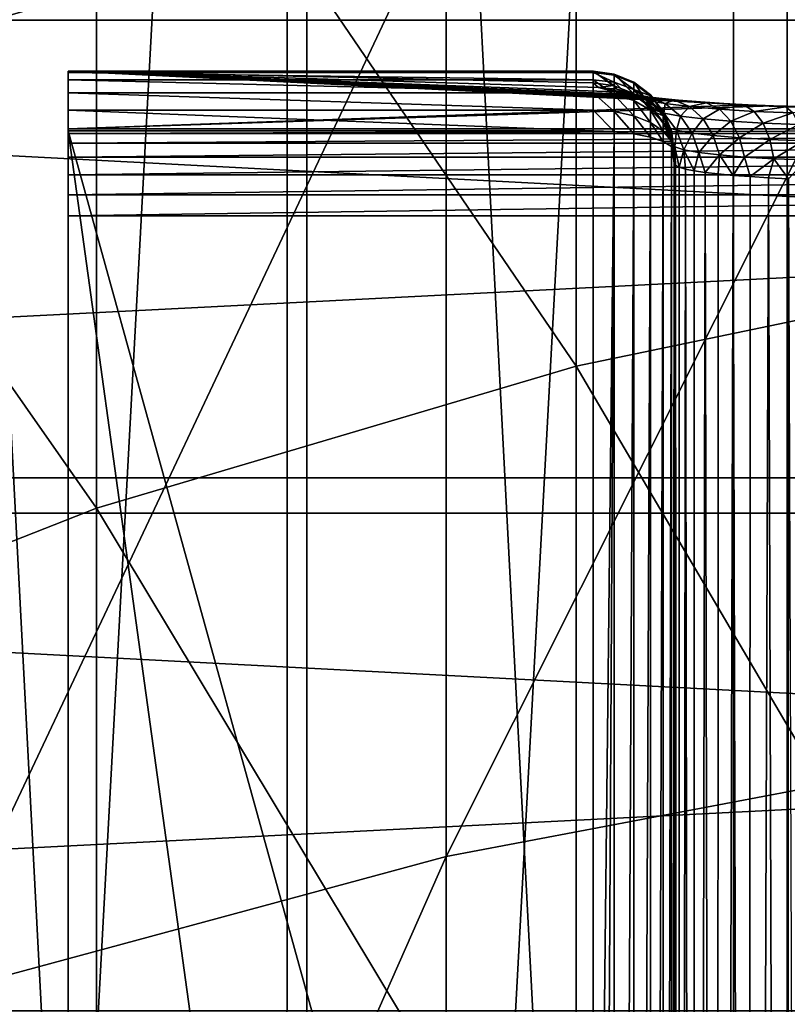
# Model space of a CAD drawing. Header units: millimetres. Extents: x -30 to 76, y -3 to 301.
# Tile 239 of 256: x -5.12 to -3.22, y 286.82 to 289.25. Entities that reach past the tile are written whole.
import ezdxf

# ---------------------------------------------------------------- set-up
doc = ezdxf.new("R2010")
doc.units = ezdxf.units.MM
doc.header["$LTSCALE"] = 81.481481
for name, color, linetype in [('133', 7, 'CONTINUOUS'), ('134', 7, 'CONTINUOUS'), ('162', 7, 'CONTINUOUS'), ('180', 7, 'CONTINUOUS'), ('182', 7, 'CONTINUOUS'), ('184', 7, 'CONTINUOUS'), ('199', 7, 'CONTINUOUS'), ('203', 7, 'CONTINUOUS'), ('263', 7, 'CONTINUOUS'), ('266', 7, 'CONTINUOUS'), ('267', 7, 'CONTINUOUS'), ('269', 7, 'CONTINUOUS'), ('270', 7, 'CONTINUOUS'), ('280', 7, 'CONTINUOUS'), ('281', 7, 'CONTINUOUS'), ('403', 7, 'CONTINUOUS'), ('407', 7, 'CONTINUOUS'), ('408', 7, 'CONTINUOUS')]:
    doc.layers.add(name, color=color, linetype=linetype)

msp = doc.modelspace()

# ---------------------------------------------------------------- linework, layer by layer
at = {"layer": '133', "color": 7, "linetype": 'CONTINUOUS', "true_color": 0xaaaaaa}
for points in [[(-4.064, 289.574, 8.0369), (-5.3576, 289.2033, 8.314), (-4.064, 291.7473, 11.173), (-4.064, 289.574, 8.0369)], [(-4.064, 291.7473, 11.173), (-5.3576, 289.2033, 8.314), (-5.3576, 291.3577, 11.4229), (-4.064, 291.7473, 11.173)], [(-2.7313, 287.4348, 4.8456), (-4.064, 287.1823, 5.064), (-2.7313, 289.8414, 7.8371), (-2.7313, 287.4348, 4.8456)], [(-2.7313, 289.8414, 7.8371), (-4.064, 287.1823, 5.064), (-4.064, 289.574, 8.0369), (-2.7313, 289.8414, 7.8371)], [(-4.064, 287.1823, 5.064), (-5.3576, 286.8323, 5.3668), (-4.064, 289.574, 8.0369), (-4.064, 287.1823, 5.064)], [(-4.064, 289.574, 8.0369), (-5.3576, 286.8323, 5.3668), (-5.3576, 289.2033, 8.314), (-4.064, 289.574, 8.0369)], [(-2.7313, 284.8207, 2.0336), (-4.064, 284.5844, 2.2695), (-2.7313, 287.4348, 4.8456), (-2.7313, 284.8207, 2.0336)], [(-2.7313, 287.4348, 4.8456), (-4.064, 284.5844, 2.2695), (-4.064, 287.1823, 5.064), (-2.7313, 287.4348, 4.8456)], [(-4.064, 284.5844, 2.2695), (-5.3576, 284.2569, 2.5965), (-4.064, 287.1823, 5.064), (-4.064, 284.5844, 2.2695)], [(-4.064, 287.1823, 5.064), (-5.3576, 284.2569, 2.5965), (-5.3576, 286.8323, 5.3668), (-4.064, 287.1823, 5.064)]]:
    msp.add_3dface(points, dxfattribs=at)
at = {"layer": '134', "color": 7, "linetype": 'CONTINUOUS', "true_color": 0xaaaaaa}
for points in [[(-3.742, 290.5096, 11.9668), (-2.5162, 288.6504, 8.7271), (-2.5162, 290.7768, 11.7955), (-3.742, 290.5096, 11.9668)], [(-4.9294, 290.1394, 12.2043), (-3.742, 288.3961, 8.9171), (-3.742, 290.5096, 11.9668), (-4.9294, 290.1394, 12.2043)], [(-3.742, 288.3961, 8.9171), (-2.5162, 288.6504, 8.7271), (-3.742, 290.5096, 11.9668), (-3.742, 288.3961, 8.9171)], [(-6.0663, 289.67, 12.5053), (-4.9294, 288.0439, 9.1803), (-4.9294, 290.1394, 12.2043), (-6.0663, 289.67, 12.5053)], [(-4.9294, 288.0439, 9.1803), (-3.742, 288.3961, 8.9171), (-4.9294, 290.1394, 12.2043), (-4.9294, 288.0439, 9.1803)], [(-6.0663, 287.5972, 9.5141), (-4.9294, 288.0439, 9.1803), (-6.0663, 289.67, 12.5053), (-6.0663, 287.5972, 9.5141)], [(-3.742, 288.3961, 8.9171), (-2.5162, 286.3103, 5.8184), (-2.5162, 288.6504, 8.7271), (-3.742, 288.3961, 8.9171)], [(-4.9294, 288.0439, 9.1803), (-3.742, 286.0703, 6.026), (-3.742, 288.3961, 8.9171), (-4.9294, 288.0439, 9.1803)], [(-3.742, 286.0703, 6.026), (-2.5162, 286.3103, 5.8184), (-3.742, 288.3961, 8.9171), (-3.742, 286.0703, 6.026)], [(-6.0663, 287.5972, 9.5141), (-4.9294, 285.7377, 6.3138), (-4.9294, 288.0439, 9.1803), (-6.0663, 287.5972, 9.5141)], [(-4.9294, 285.7377, 6.3138), (-3.742, 286.0703, 6.026), (-4.9294, 288.0439, 9.1803), (-4.9294, 285.7377, 6.3138)], [(-6.0663, 285.316, 6.6786), (-4.9294, 285.7377, 6.3138), (-6.0663, 287.5972, 9.5141), (-6.0663, 285.316, 6.6786)]]:
    msp.add_3dface(points, dxfattribs=at)
at = {"layer": '162', "color": 7, "linetype": 'CONTINUOUS', "true_color": 0xaaaaaa}
for points in [[(-5, 289.1256, 127.7848), (-5, 289.1227, 127.7292), (-5, 279.1421, 128.8436), (-5, 289.1256, 127.7848)], [(-5, 288.9832, 129.4125), (-5, 289.1256, 127.7848), (-5, 279.194, 128.8409), (-5, 288.9832, 129.4125)], [(-5, 279.194, 128.8409), (-5, 289.1256, 127.7848), (-5, 279.1421, 128.8436), (-5, 279.194, 128.8409)], [(-5, 289.1227, 127.7292), (-5, 289.1045, 127.6766), (-5, 279.1421, 128.8436), (-5, 289.1227, 127.7292)], [(-5, 289.1045, 127.6766), (-5, 289.0726, 127.631), (-5, 279.1421, 128.8436), (-5, 289.1045, 127.6766)], [(-5, 289.0726, 127.631), (-5, 289.0294, 127.5959), (-5, 279.1421, 128.8436), (-5, 289.0726, 127.631)], [(-5, 289.0294, 127.5959), (-5, 288.9781, 127.5742), (-5, 279.1421, 128.8436), (-5, 289.0294, 127.5959)], [(-5, 288.972, 129.4632), (-5, 288.9832, 129.4125), (-5, 279.194, 128.8409), (-5, 288.972, 129.4632)], [(-5, 288.9781, 127.5742), (-5, 279.5751, 125.0546), (-5, 279.1421, 128.8436), (-5, 288.9781, 127.5742)], [(-5, 288.9481, 129.5093), (-5, 288.972, 129.4632), (-5, 279.194, 128.8409), (-5, 288.9481, 129.5093)], [(-5, 288.9132, 129.5477), (-5, 288.9481, 129.5093), (-5, 279.194, 128.8409), (-5, 288.9132, 129.5477)], [(-5, 288.8695, 129.5758), (-5, 288.9132, 129.5477), (-5, 279.194, 128.8409), (-5, 288.8695, 129.5758)], [(-5, 288.8201, 129.5918), (-5, 288.8695, 129.5758), (-5, 279.194, 128.8409), (-5, 288.8201, 129.5918)], [(-5, 288.7682, 129.5944), (-5, 288.8201, 129.5918), (-5, 279.194, 128.8409), (-5, 288.7682, 129.5944)]]:
    msp.add_3dface(points, dxfattribs=at)
at = {"layer": '180', "color": 7, "linetype": 'CONTINUOUS', "true_color": 0xaaaaaa}
for points in [[(-3.5, 288.9119, 127.9324), (-3.5, 281.9227, 127.4249), (-3.5, 288.9263, 127.7674), (-3.5, 288.9119, 127.9324)], [(-3.5, 288.9263, 127.7674), (-3.5, 281.9227, 127.4249), (-3.5, 284.2119, 126.5041), (-3.5, 288.9263, 127.7674)], [(-3.5, 288.8975, 128.0965), (-3.5, 281.9227, 127.4249), (-3.5, 288.9119, 127.9324), (-3.5, 288.8975, 128.0965)]]:
    msp.add_3dface(points, dxfattribs=at)
at = {"layer": '182', "color": 7, "linetype": 'CONTINUOUS', "true_color": 0xaaaaaa}
for points in [[(-3.6511, 289.0907, 128.1134), (-3.6482, 289.09, 128.1134), (-3.7, 289.1256, 127.7848), (-3.6511, 289.0907, 128.1134)], [(-3.7, 289.1256, 127.7848), (-3.6482, 289.09, 128.1134), (-3.6482, 289.1188, 127.7842), (-3.7, 289.1256, 127.7848)], [(-3.7, 289.0968, 128.114), (-3.6511, 289.0907, 128.1134), (-3.7, 289.1256, 127.7848), (-3.7, 289.0968, 128.114)], [(-3.6021, 289.0713, 128.1117), (-3.6, 289.0701, 128.1116), (-3.6482, 289.1188, 127.7842), (-3.6021, 289.0713, 128.1117)], [(-3.6482, 289.1188, 127.7842), (-3.6, 289.0701, 128.1116), (-3.6, 289.0989, 127.7825), (-3.6482, 289.1188, 127.7842)], [(-3.6482, 289.09, 128.1134), (-3.6021, 289.0713, 128.1117), (-3.6482, 289.1188, 127.7842), (-3.6482, 289.09, 128.1134)], [(-3.6, 289.0701, 128.1116), (-3.5585, 289.0383, 128.1088), (-3.6, 289.0989, 127.7825), (-3.6, 289.0701, 128.1116)], [(-3.6, 289.0989, 127.7825), (-3.5585, 289.0383, 128.1088), (-3.5586, 289.0672, 127.7797), (-3.6, 289.0989, 127.7825)], [(-3.5586, 289.0672, 127.7797), (-3.5585, 289.0383, 128.1088), (-3.5268, 289.026, 127.7761), (-3.5586, 289.0672, 127.7797)], [(-3.5585, 289.0383, 128.1088), (-3.5268, 288.9971, 128.1052), (-3.5268, 289.026, 127.7761), (-3.5585, 289.0383, 128.1088)], [(-3.5268, 288.9971, 128.1052), (-3.5255, 288.9949, 128.105), (-3.5268, 289.026, 127.7761), (-3.5268, 288.9971, 128.1052)], [(-3.5268, 289.026, 127.7761), (-3.5255, 288.9949, 128.105), (-3.5068, 288.9779, 127.7719), (-3.5268, 289.026, 127.7761)], [(-3.5255, 288.9949, 128.105), (-3.5068, 288.9491, 128.101), (-3.5068, 288.9779, 127.7719), (-3.5255, 288.9949, 128.105)], [(-3.5, 288.8975, 128.0965), (-3.5, 288.9119, 127.9324), (-3.5068, 288.9779, 127.7719), (-3.5, 288.8975, 128.0965)], [(-3.506, 288.9461, 128.1008), (-3.5, 288.8975, 128.0965), (-3.5068, 288.9779, 127.7719), (-3.506, 288.9461, 128.1008)], [(-3.5, 288.9119, 127.9324), (-3.5, 288.9263, 127.7674), (-3.5068, 288.9779, 127.7719), (-3.5, 288.9119, 127.9324)], [(-3.5068, 288.9491, 128.101), (-3.506, 288.9461, 128.1008), (-3.5068, 288.9779, 127.7719), (-3.5068, 288.9491, 128.101)]]:
    msp.add_3dface(points, dxfattribs=at)
at = {"layer": '184', "color": 7, "linetype": 'CONTINUOUS', "true_color": 0xaaaaaa}
for points in [[(-5, 289.1256, 127.7848), (-5, 288.9832, 129.4125), (-3.3164, 289.043, 128.7291), (-5, 289.1256, 127.7848)], [(-5, 289.1256, 127.7848), (-3.7, 289.0968, 128.114), (-3.7, 289.1256, 127.7848), (-5, 289.1256, 127.7848)], [(-3.7, 289.0968, 128.114), (-5, 289.1256, 127.7848), (-3.6872, 289.0858, 128.2392), (-3.7, 289.0968, 128.114)], [(-3.6872, 289.0858, 128.2392), (-5, 289.1256, 127.7848), (-3.6477, 289.0747, 128.3664), (-3.6872, 289.0858, 128.2392)], [(-3.6477, 289.0747, 128.3664), (-5, 289.1256, 127.7848), (-3.6177, 289.0692, 128.4288), (-3.6477, 289.0747, 128.3664)], [(-3.6177, 289.0692, 128.4288), (-5, 289.1256, 127.7848), (-3.5809, 289.0639, 128.4893), (-3.6177, 289.0692, 128.4288)], [(-3.5809, 289.0639, 128.4893), (-5, 289.1256, 127.7848), (-3.5378, 289.0589, 128.5469), (-3.5809, 289.0639, 128.4893)], [(-3.5378, 289.0589, 128.5469), (-5, 289.1256, 127.7848), (-3.4889, 289.0542, 128.6006), (-3.5378, 289.0589, 128.5469)], [(-3.4889, 289.0542, 128.6006), (-5, 289.1256, 127.7848), (-3.435, 289.0499, 128.6494), (-3.4889, 289.0542, 128.6006)], [(-3.435, 289.0499, 128.6494), (-5, 289.1256, 127.7848), (-3.3771, 289.0462, 128.6924), (-3.435, 289.0499, 128.6494)], [(-3.3771, 289.0462, 128.6924), (-5, 289.1256, 127.7848), (-3.3164, 289.043, 128.7291), (-3.3771, 289.0462, 128.6924)], [(-3.3164, 289.043, 128.7291), (-5, 288.9832, 129.4125), (-3.2536, 289.0403, 128.7591), (-3.3164, 289.043, 128.7291)], [(-5, 288.9832, 129.4125), (-1.45, 288.9832, 129.4125), (-3.2536, 289.0403, 128.7591), (-5, 288.9832, 129.4125)], [(-3.2536, 289.0403, 128.7591), (-1.45, 288.9832, 129.4125), (-3.1257, 289.0369, 128.7986), (-3.2536, 289.0403, 128.7591)]]:
    msp.add_3dface(points, dxfattribs=at)
at = {"layer": '199', "color": 7, "linetype": 'CONTINUOUS', "true_color": 0xaaaaaa}
for points in [[(-5, 288.7682, 129.5944), (-5, 279.194, 128.8409), (-1.45, 288.7682, 129.5944), (-5, 288.7682, 129.5944)], [(-1.45, 288.7682, 129.5944), (-5, 279.194, 128.8409), (-1.45, 284.6807, 129.2728), (-1.45, 288.7682, 129.5944)]]:
    msp.add_3dface(points, dxfattribs=at)
at = {"layer": '203', "color": 7, "linetype": 'CONTINUOUS', "true_color": 0xaaaaaa}
for points in [[(-3.6511, 289.0907, 128.1134), (-3.7, 289.0968, 128.114), (-3.6872, 289.0858, 128.2392), (-3.6511, 289.0907, 128.1134)], [(-3.6511, 289.0907, 128.1134), (-3.6872, 289.0858, 128.2392), (-3.6416, 289.081, 128.2262), (-3.6511, 289.0907, 128.1134)], [(-3.6872, 289.0858, 128.2392), (-3.6477, 289.0747, 128.3664), (-3.6125, 289.0715, 128.3355), (-3.6872, 289.0858, 128.2392)], [(-3.6416, 289.081, 128.2262), (-3.6872, 289.0858, 128.2392), (-3.6125, 289.0715, 128.3355), (-3.6416, 289.081, 128.2262)], [(-3.6482, 289.09, 128.1134), (-3.6511, 289.0907, 128.1134), (-3.6416, 289.081, 128.2262), (-3.6482, 289.09, 128.1134)], [(-3.6021, 289.0713, 128.1117), (-3.6482, 289.09, 128.1134), (-3.6416, 289.081, 128.2262), (-3.6021, 289.0713, 128.1117)], [(-3.6021, 289.0713, 128.1117), (-3.6416, 289.081, 128.2262), (-3.5933, 289.0623, 128.216), (-3.6021, 289.0713, 128.1117)], [(-3.6416, 289.081, 128.2262), (-3.6125, 289.0715, 128.3355), (-3.5933, 289.0623, 128.216), (-3.6416, 289.081, 128.2262)], [(-3.6477, 289.0747, 128.3664), (-3.6177, 289.0692, 128.4288), (-3.6125, 289.0715, 128.3355), (-3.6477, 289.0747, 128.3664)], [(-3.6125, 289.0715, 128.3355), (-3.6177, 289.0692, 128.4288), (-3.5647, 289.0625, 128.4382), (-3.6125, 289.0715, 128.3355)], [(-3.6177, 289.0692, 128.4288), (-3.5809, 289.0639, 128.4893), (-3.5647, 289.0625, 128.4382), (-3.6177, 289.0692, 128.4288)], [(-3.6125, 289.0715, 128.3355), (-3.5647, 289.0625, 128.4382), (-3.5663, 289.0536, 128.3171), (-3.6125, 289.0715, 128.3355)], [(-3.5933, 289.0623, 128.216), (-3.6125, 289.0715, 128.3355), (-3.5663, 289.0536, 128.3171), (-3.5933, 289.0623, 128.216)], [(-3.6, 289.0701, 128.1116), (-3.6021, 289.0713, 128.1117), (-3.5933, 289.0623, 128.216), (-3.6, 289.0701, 128.1116)], [(-3.5585, 289.0383, 128.1088), (-3.6, 289.0701, 128.1116), (-3.5933, 289.0623, 128.216), (-3.5585, 289.0383, 128.1088)], [(-3.5585, 289.0383, 128.1088), (-3.5933, 289.0623, 128.216), (-3.5502, 289.0301, 128.2055), (-3.5585, 289.0383, 128.1088)], [(-3.5933, 289.0623, 128.216), (-3.5663, 289.0536, 128.3171), (-3.5502, 289.0301, 128.2055), (-3.5933, 289.0623, 128.216)], [(-3.5809, 289.0639, 128.4893), (-3.5378, 289.0589, 128.5469), (-3.5647, 289.0625, 128.4382), (-3.5809, 289.0639, 128.4893)], [(-3.5663, 289.0536, 128.3171), (-3.5647, 289.0625, 128.4382), (-3.5221, 289.0455, 128.4121), (-3.5663, 289.0536, 128.3171)], [(-3.5663, 289.0536, 128.3171), (-3.5221, 289.0455, 128.4121), (-3.5252, 289.0221, 128.2993), (-3.5663, 289.0536, 128.3171)], [(-3.5502, 289.0301, 128.2055), (-3.5663, 289.0536, 128.3171), (-3.5252, 289.0221, 128.2993), (-3.5502, 289.0301, 128.2055)], [(-3.5647, 289.0625, 128.4382), (-3.5378, 289.0589, 128.5469), (-3.4997, 289.0545, 128.5312), (-3.5647, 289.0625, 128.4382)], [(-3.5647, 289.0625, 128.4382), (-3.4997, 289.0545, 128.5312), (-3.5221, 289.0455, 128.4121), (-3.5647, 289.0625, 128.4382)], [(-3.5378, 289.0589, 128.5469), (-3.4889, 289.0542, 128.6006), (-3.4997, 289.0545, 128.5312), (-3.5378, 289.0589, 128.5469)], [(-3.5221, 289.0455, 128.4121), (-3.4997, 289.0545, 128.5312), (-3.462, 289.0381, 128.498), (-3.5221, 289.0455, 128.4121)], [(-3.4997, 289.0545, 128.5312), (-3.4889, 289.0542, 128.6006), (-3.4194, 289.0475, 128.6114), (-3.4997, 289.0545, 128.5312)], [(-3.4997, 289.0545, 128.5312), (-3.4194, 289.0475, 128.6114), (-3.462, 289.0381, 128.498), (-3.4997, 289.0545, 128.5312)], [(-3.4889, 289.0542, 128.6006), (-3.435, 289.0499, 128.6494), (-3.4194, 289.0475, 128.6114), (-3.4889, 289.0542, 128.6006)], [(-3.5268, 288.9971, 128.1052), (-3.5585, 289.0383, 128.1088), (-3.5502, 289.0301, 128.2055), (-3.5268, 288.9971, 128.1052)], [(-3.5255, 288.9949, 128.105), (-3.5268, 288.9971, 128.1052), (-3.5502, 289.0301, 128.2055), (-3.5255, 288.9949, 128.105)], [(-3.5255, 288.9949, 128.105), (-3.5502, 289.0301, 128.2055), (-3.5176, 288.9871, 128.196), (-3.5255, 288.9949, 128.105)], [(-3.5502, 289.0301, 128.2055), (-3.5252, 289.0221, 128.2993), (-3.5176, 288.9871, 128.196), (-3.5502, 289.0301, 128.2055)], [(-3.5252, 289.0221, 128.2993), (-3.5221, 289.0455, 128.4121), (-3.4842, 289.0146, 128.3874), (-3.5252, 289.0221, 128.2993)], [(-3.5221, 289.0455, 128.4121), (-3.462, 289.0381, 128.498), (-3.4842, 289.0146, 128.3874), (-3.5221, 289.0455, 128.4121)], [(-3.4842, 289.0146, 128.3874), (-3.462, 289.0381, 128.498), (-3.4284, 289.0078, 128.4671), (-3.4842, 289.0146, 128.3874)], [(-3.462, 289.0381, 128.498), (-3.4194, 289.0475, 128.6114), (-3.3878, 289.0317, 128.5722), (-3.462, 289.0381, 128.498)], [(-3.462, 289.0381, 128.498), (-3.3878, 289.0317, 128.5722), (-3.4284, 289.0078, 128.4671), (-3.462, 289.0381, 128.498)], [(-3.435, 289.0499, 128.6494), (-3.3771, 289.0462, 128.6924), (-3.4194, 289.0475, 128.6114), (-3.435, 289.0499, 128.6494)], [(-3.4284, 289.0078, 128.4671), (-3.3878, 289.0317, 128.5722), (-3.3596, 289.0019, 128.5359), (-3.4284, 289.0078, 128.4671)], [(-3.4194, 289.0475, 128.6114), (-3.3771, 289.0462, 128.6924), (-3.3263, 289.0419, 128.6765), (-3.4194, 289.0475, 128.6114)], [(-3.4194, 289.0475, 128.6114), (-3.3263, 289.0419, 128.6765), (-3.3878, 289.0317, 128.5722), (-3.4194, 289.0475, 128.6114)], [(-3.3878, 289.0317, 128.5722), (-3.3263, 289.0419, 128.6765), (-3.3017, 289.0265, 128.6324), (-3.3878, 289.0317, 128.5722)], [(-3.3878, 289.0317, 128.5722), (-3.3017, 289.0265, 128.6324), (-3.3596, 289.0019, 128.5359), (-3.3878, 289.0317, 128.5722)], [(-3.3771, 289.0462, 128.6924), (-3.3164, 289.043, 128.7291), (-3.3263, 289.0419, 128.6765), (-3.3771, 289.0462, 128.6924)], [(-3.3596, 289.0019, 128.5359), (-3.3017, 289.0265, 128.6324), (-3.2798, 288.9972, 128.5917), (-3.3596, 289.0019, 128.5359)], [(-3.3164, 289.043, 128.7291), (-3.2536, 289.0403, 128.7591), (-3.3263, 289.0419, 128.6765), (-3.3164, 289.043, 128.7291)], [(-3.3263, 289.0419, 128.6765), (-3.2536, 289.0403, 128.7591), (-3.2233, 289.0377, 128.7246), (-3.3263, 289.0419, 128.6765)], [(-3.3263, 289.0419, 128.6765), (-3.2233, 289.0377, 128.7246), (-3.3017, 289.0265, 128.6324), (-3.3263, 289.0419, 128.6765)], [(-3.3017, 289.0265, 128.6324), (-3.2233, 289.0377, 128.7246), (-3.2065, 289.0227, 128.6768), (-3.3017, 289.0265, 128.6324)], [(-3.3017, 289.0265, 128.6324), (-3.2065, 289.0227, 128.6768), (-3.2798, 288.9972, 128.5917), (-3.3017, 289.0265, 128.6324)], [(-3.2536, 289.0403, 128.7591), (-3.1257, 289.0369, 128.7986), (-3.2233, 289.0377, 128.7246), (-3.2536, 289.0403, 128.7591)], [(-3.2233, 289.0377, 128.7246), (-3.1257, 289.0369, 128.7986), (-3.1134, 289.0351, 128.754), (-3.2233, 289.0377, 128.7246)], [(-3.2233, 289.0377, 128.7246), (-3.1134, 289.0351, 128.754), (-3.2065, 289.0227, 128.6768), (-3.2233, 289.0377, 128.7246)], [(-3.5252, 289.0221, 128.2993), (-3.4842, 289.0146, 128.3874), (-3.494, 288.9797, 128.2842), (-3.5252, 289.0221, 128.2993)], [(-3.5176, 288.9871, 128.196), (-3.5252, 289.0221, 128.2993), (-3.494, 288.9797, 128.2842), (-3.5176, 288.9871, 128.196)], [(-3.494, 288.9797, 128.2842), (-3.4842, 289.0146, 128.3874), (-3.4554, 288.9727, 128.3671), (-3.494, 288.9797, 128.2842)], [(-3.4842, 289.0146, 128.3874), (-3.4284, 289.0078, 128.4671), (-3.4554, 288.9727, 128.3671), (-3.4842, 289.0146, 128.3874)], [(-3.4554, 288.9727, 128.3671), (-3.4284, 289.0078, 128.4671), (-3.403, 288.9663, 128.442), (-3.4554, 288.9727, 128.3671)], [(-3.4284, 289.0078, 128.4671), (-3.3596, 289.0019, 128.5359), (-3.403, 288.9663, 128.442), (-3.4284, 289.0078, 128.4671)], [(-3.403, 288.9663, 128.442), (-3.3596, 289.0019, 128.5359), (-3.3382, 288.9609, 128.5067), (-3.403, 288.9663, 128.442)], [(-3.3596, 289.0019, 128.5359), (-3.2798, 288.9972, 128.5917), (-3.3382, 288.9609, 128.5067), (-3.3596, 289.0019, 128.5359)], [(-3.2798, 288.9972, 128.5917), (-3.2065, 289.0227, 128.6768), (-3.1914, 288.9937, 128.6329), (-3.2798, 288.9972, 128.5917)], [(-3.5068, 288.9491, 128.101), (-3.5255, 288.9949, 128.105), (-3.5176, 288.9871, 128.196), (-3.5068, 288.9491, 128.101)], [(-3.506, 288.9461, 128.1008), (-3.5068, 288.9491, 128.101), (-3.5176, 288.9871, 128.196), (-3.506, 288.9461, 128.1008)], [(-3.506, 288.9461, 128.1008), (-3.5176, 288.9871, 128.196), (-3.4984, 288.9386, 128.1884), (-3.506, 288.9461, 128.1008)], [(-3.5176, 288.9871, 128.196), (-3.494, 288.9797, 128.2842), (-3.4984, 288.9386, 128.1884), (-3.5176, 288.9871, 128.196)], [(-3.4984, 288.9386, 128.1884), (-3.494, 288.9797, 128.2842), (-3.4756, 288.9315, 128.2733), (-3.4984, 288.9386, 128.1884)], [(-3.494, 288.9797, 128.2842), (-3.4554, 288.9727, 128.3671), (-3.4756, 288.9315, 128.2733), (-3.494, 288.9797, 128.2842)], [(-3.3382, 288.9609, 128.5067), (-3.2798, 288.9972, 128.5917), (-3.2631, 288.9564, 128.5591), (-3.3382, 288.9609, 128.5067)], [(-3.2798, 288.9972, 128.5917), (-3.1914, 288.9937, 128.6329), (-3.2631, 288.9564, 128.5591), (-3.2798, 288.9972, 128.5917)], [(-3.2631, 288.9564, 128.5591), (-3.1914, 288.9937, 128.6329), (-3.18, 288.9532, 128.5978), (-3.2631, 288.9564, 128.5591)], [(-3.4756, 288.9315, 128.2733), (-3.4554, 288.9727, 128.3671), (-3.4384, 288.9247, 128.353), (-3.4756, 288.9315, 128.2733)], [(-3.4554, 288.9727, 128.3671), (-3.403, 288.9663, 128.442), (-3.4384, 288.9247, 128.353), (-3.4554, 288.9727, 128.3671)], [(-3.4384, 288.9247, 128.353), (-3.403, 288.9663, 128.442), (-3.3878, 288.9187, 128.4251), (-3.4384, 288.9247, 128.353)], [(-3.403, 288.9663, 128.442), (-3.3382, 288.9609, 128.5067), (-3.3878, 288.9187, 128.4251), (-3.403, 288.9663, 128.442)], [(-3.3878, 288.9187, 128.4251), (-3.3382, 288.9609, 128.5067), (-3.3255, 288.9134, 128.4873), (-3.3878, 288.9187, 128.4251)], [(-3.3382, 288.9609, 128.5067), (-3.2631, 288.9564, 128.5591), (-3.3255, 288.9134, 128.4873), (-3.3382, 288.9609, 128.5067)], [(-3.3255, 288.9134, 128.4873), (-3.2631, 288.9564, 128.5591), (-3.2532, 288.9092, 128.5378), (-3.3255, 288.9134, 128.4873)], [(-3.2631, 288.9564, 128.5591), (-3.18, 288.9532, 128.5978), (-3.2532, 288.9092, 128.5378), (-3.2631, 288.9564, 128.5591)], [(-3.2532, 288.9092, 128.5378), (-3.18, 288.9532, 128.5978), (-3.1732, 288.9061, 128.575), (-3.2532, 288.9092, 128.5378)], [(-3.5, 288.8975, 128.0965), (-3.506, 288.9461, 128.1008), (-3.4984, 288.9386, 128.1884), (-3.5, 288.8975, 128.0965)], [(-3.5, 288.8975, 128.0965), (-3.4984, 288.9386, 128.1884), (-3.4969, 288.8929, 128.1523), (-3.5, 288.8975, 128.0965)], [(-3.4984, 288.9386, 128.1884), (-3.4756, 288.9315, 128.2733), (-3.4875, 288.8882, 128.2074), (-3.4984, 288.9386, 128.1884)], [(-3.4969, 288.8929, 128.1523), (-3.4984, 288.9386, 128.1884), (-3.4875, 288.8882, 128.2074), (-3.4969, 288.8929, 128.1523)], [(-3.4875, 288.8882, 128.2074), (-3.4756, 288.9315, 128.2733), (-3.4719, 288.8837, 128.2611), (-3.4875, 288.8882, 128.2074)], [(-3.4756, 288.9315, 128.2733), (-3.4384, 288.9247, 128.353), (-3.4505, 288.8794, 128.3127), (-3.4756, 288.9315, 128.2733)], [(-3.4719, 288.8837, 128.2611), (-3.4756, 288.9315, 128.2733), (-3.4505, 288.8794, 128.3127), (-3.4719, 288.8837, 128.2611)], [(-3.4505, 288.8794, 128.3127), (-3.4384, 288.9247, 128.353), (-3.4234, 288.8753, 128.3616), (-3.4505, 288.8794, 128.3127)], [(-3.4384, 288.9247, 128.353), (-3.3878, 288.9187, 128.4251), (-3.4234, 288.8753, 128.3616), (-3.4384, 288.9247, 128.353)], [(-3.4234, 288.8753, 128.3616), (-3.3878, 288.9187, 128.4251), (-3.3909, 288.8714, 128.4072), (-3.4234, 288.8753, 128.3616)], [(-3.3909, 288.8714, 128.4072), (-3.3878, 288.9187, 128.4251), (-3.3536, 288.868, 128.4489), (-3.3909, 288.8714, 128.4072)], [(-3.3878, 288.9187, 128.4251), (-3.3255, 288.9134, 128.4873), (-3.3536, 288.868, 128.4489), (-3.3878, 288.9187, 128.4251)], [(-3.3536, 288.868, 128.4489), (-3.3255, 288.9134, 128.4873), (-3.3117, 288.8648, 128.4861), (-3.3536, 288.868, 128.4489)], [(-3.3255, 288.9134, 128.4873), (-3.2532, 288.9092, 128.5378), (-3.3117, 288.8648, 128.4861), (-3.3255, 288.9134, 128.4873)], [(-3.3117, 288.8648, 128.4861), (-3.2532, 288.9092, 128.5378), (-3.266, 288.8621, 128.5184), (-3.3117, 288.8648, 128.4861)], [(-3.266, 288.8621, 128.5184), (-3.2532, 288.9092, 128.5378), (-3.2169, 288.8598, 128.5455), (-3.266, 288.8621, 128.5184)], [(-3.2532, 288.9092, 128.5378), (-3.1732, 288.9061, 128.575), (-3.2169, 288.8598, 128.5455), (-3.2532, 288.9092, 128.5378)]]:
    msp.add_3dface(points, dxfattribs=at)
at = {"layer": '263', "color": 7, "linetype": 'CONTINUOUS', "true_color": 0xaaaaaa}
for points in [[(-5, 288.9832, 129.4125), (-5, 288.972, 129.4632), (-1.45, 288.9832, 129.4125), (-5, 288.9832, 129.4125)], [(-1.45, 288.9832, 129.4125), (-5, 288.972, 129.4632), (-1.45, 288.972, 129.4632), (-1.45, 288.9832, 129.4125)], [(-5, 288.972, 129.4632), (-5, 288.9481, 129.5093), (-1.45, 288.972, 129.4632), (-5, 288.972, 129.4632)], [(-1.45, 288.972, 129.4632), (-5, 288.9481, 129.5093), (-1.45, 288.9481, 129.5093), (-1.45, 288.972, 129.4632)], [(-5, 288.9481, 129.5093), (-5, 288.9132, 129.5477), (-1.45, 288.9481, 129.5093), (-5, 288.9481, 129.5093)], [(-1.45, 288.9481, 129.5093), (-5, 288.9132, 129.5477), (-1.45, 288.9131, 129.5478), (-1.45, 288.9481, 129.5093)], [(-5, 288.9132, 129.5477), (-5, 288.8695, 129.5758), (-1.45, 288.9131, 129.5478), (-5, 288.9132, 129.5477)], [(-1.45, 288.9131, 129.5478), (-5, 288.8695, 129.5758), (-1.45, 288.8694, 129.5759), (-1.45, 288.9131, 129.5478)], [(-5, 288.8695, 129.5758), (-5, 288.8201, 129.5918), (-1.45, 288.8694, 129.5759), (-5, 288.8695, 129.5758)], [(-1.45, 288.8694, 129.5759), (-5, 288.8201, 129.5918), (-1.45, 288.8199, 129.5918), (-1.45, 288.8694, 129.5759)], [(-5, 288.8201, 129.5918), (-5, 288.7682, 129.5944), (-1.45, 288.8199, 129.5918), (-5, 288.8201, 129.5918)], [(-5, 288.7682, 129.5944), (-1.45, 288.7682, 129.5944), (-1.45, 288.8199, 129.5918), (-5, 288.7682, 129.5944)]]:
    msp.add_3dface(points, dxfattribs=at)
at = {"layer": '266', "color": 7, "linetype": 'CONTINUOUS', "true_color": 0xaaaaaa}
for points in [[(-5, 289.1227, 127.7292), (-5, 289.1256, 127.7848), (-3.7, 289.1227, 127.7294), (-5, 289.1227, 127.7292)], [(-5, 289.1256, 127.7848), (-3.7, 289.1256, 127.7848), (-3.7, 289.1227, 127.7294), (-5, 289.1256, 127.7848)], [(-5, 289.1045, 127.6766), (-5, 289.1227, 127.7292), (-3.7, 289.1046, 127.6766), (-5, 289.1045, 127.6766)], [(-3.7, 289.1046, 127.6766), (-5, 289.1227, 127.7292), (-3.7, 289.1227, 127.7294), (-3.7, 289.1046, 127.6766)], [(-3.7, 289.0726, 127.631), (-5, 289.1045, 127.6766), (-3.7, 289.1046, 127.6766), (-3.7, 289.0726, 127.631)], [(-5, 289.0726, 127.631), (-5, 289.1045, 127.6766), (-3.7, 289.0726, 127.631), (-5, 289.0726, 127.631)], [(-5, 289.0294, 127.5959), (-5, 289.0726, 127.631), (-3.7, 289.0293, 127.5959), (-5, 289.0294, 127.5959)], [(-3.7, 289.0293, 127.5959), (-5, 289.0726, 127.631), (-3.7, 289.0726, 127.631), (-3.7, 289.0293, 127.5959)], [(-5, 288.9781, 127.5742), (-5, 289.0294, 127.5959), (-3.7, 288.9781, 127.5742), (-5, 288.9781, 127.5742)], [(-3.7, 288.9781, 127.5742), (-5, 289.0294, 127.5959), (-3.7, 289.0293, 127.5959), (-3.7, 288.9781, 127.5742)]]:
    msp.add_3dface(points, dxfattribs=at)
at = {"layer": '267', "color": 7, "linetype": 'CONTINUOUS', "true_color": 0xaaaaaa}
for points in [[(-5, 279.5751, 125.0546), (-5, 288.9781, 127.5742), (-3.7, 279.5751, 125.0546), (-5, 279.5751, 125.0546)], [(-3.7, 279.5751, 125.0546), (-5, 288.9781, 127.5742), (-3.7, 284.2833, 126.3162), (-3.7, 279.5751, 125.0546)], [(-5, 288.9781, 127.5742), (-3.7, 288.9781, 127.5742), (-3.7, 284.2833, 126.3162), (-5, 288.9781, 127.5742)]]:
    msp.add_3dface(points, dxfattribs=at)
at = {"layer": '269', "color": 7, "linetype": 'CONTINUOUS', "true_color": 0xaaaaaa}
for points in [[(-3.7, 284.2833, 126.3162), (-3.7, 288.9781, 127.5742), (-3.6482, 288.9763, 127.5808), (-3.7, 284.2833, 126.3162)], [(-3.6482, 279.5733, 125.0612), (-3.7, 279.5751, 125.0546), (-3.6482, 288.9763, 127.5808), (-3.6482, 279.5733, 125.0612)], [(-3.7, 279.5751, 125.0546), (-3.7, 284.2833, 126.3162), (-3.6482, 288.9763, 127.5808), (-3.7, 279.5751, 125.0546)], [(-3.6, 288.9712, 127.6001), (-3.6482, 279.5733, 125.0612), (-3.6482, 288.9763, 127.5808), (-3.6, 288.9712, 127.6001)], [(-3.6, 279.5681, 125.0806), (-3.6482, 279.5733, 125.0612), (-3.6, 288.9712, 127.6001), (-3.6, 279.5681, 125.0806)], [(-3.5586, 288.9629, 127.6308), (-3.6, 279.5681, 125.0806), (-3.6, 288.9712, 127.6001), (-3.5586, 288.9629, 127.6308)], [(-3.5585, 279.5599, 125.1113), (-3.6, 279.5681, 125.0806), (-3.5586, 288.9629, 127.6308), (-3.5585, 279.5599, 125.1113)], [(-3.5268, 288.9522, 127.6708), (-3.5585, 279.5599, 125.1113), (-3.5586, 288.9629, 127.6308), (-3.5268, 288.9522, 127.6708)], [(-3.5267, 279.5492, 125.1514), (-3.5585, 279.5599, 125.1113), (-3.5268, 288.9522, 127.6708), (-3.5267, 279.5492, 125.1514)], [(-3.5068, 288.9397, 127.7174), (-3.5267, 279.5492, 125.1514), (-3.5268, 288.9522, 127.6708), (-3.5068, 288.9397, 127.7174)], [(-3.5068, 279.5367, 125.198), (-3.5267, 279.5492, 125.1514), (-3.5068, 288.9397, 127.7174), (-3.5068, 279.5367, 125.198)], [(-3.5, 288.9263, 127.7674), (-3.5068, 279.5367, 125.198), (-3.5068, 288.9397, 127.7174), (-3.5, 288.9263, 127.7674)], [(-3.5068, 279.5367, 125.198), (-3.5, 288.9263, 127.7674), (-3.5, 284.2119, 126.5041), (-3.5068, 279.5367, 125.198)]]:
    msp.add_3dface(points, dxfattribs=at)
at = {"layer": '270', "color": 7, "linetype": 'CONTINUOUS', "true_color": 0xaaaaaa}
for points in [[(-3.7, 289.1256, 127.7848), (-3.6482, 289.1188, 127.7842), (-3.7, 289.1227, 127.7294), (-3.7, 289.1256, 127.7848)], [(-3.7, 289.1227, 127.7294), (-3.6482, 289.1188, 127.7842), (-3.6482, 289.116, 127.7306), (-3.7, 289.1227, 127.7294)], [(-3.7, 289.1046, 127.6766), (-3.7, 289.1227, 127.7294), (-3.6482, 289.0985, 127.6797), (-3.7, 289.1046, 127.6766)], [(-3.6482, 289.0985, 127.6797), (-3.7, 289.1227, 127.7294), (-3.6482, 289.116, 127.7306), (-3.6482, 289.0985, 127.6797)], [(-3.7, 289.0726, 127.631), (-3.7, 289.1046, 127.6766), (-3.6482, 289.0676, 127.6356), (-3.7, 289.0726, 127.631)], [(-3.6482, 289.0676, 127.6356), (-3.7, 289.1046, 127.6766), (-3.6482, 289.0985, 127.6797), (-3.6482, 289.0676, 127.6356)], [(-3.6482, 289.1188, 127.7842), (-3.6, 289.0989, 127.7825), (-3.6482, 289.116, 127.7306), (-3.6482, 289.1188, 127.7842)], [(-3.6, 289.0989, 127.7825), (-3.6, 289.0964, 127.7344), (-3.6482, 289.116, 127.7306), (-3.6, 289.0989, 127.7825)], [(-3.6, 289.0807, 127.6888), (-3.6482, 289.0985, 127.6797), (-3.6482, 289.116, 127.7306), (-3.6, 289.0807, 127.6888)], [(-3.6, 289.0964, 127.7344), (-3.6, 289.0807, 127.6888), (-3.6482, 289.116, 127.7306), (-3.6, 289.0964, 127.7344)], [(-3.6, 289.053, 127.6492), (-3.6482, 289.0676, 127.6356), (-3.6482, 289.0985, 127.6797), (-3.6, 289.053, 127.6492)], [(-3.6, 289.0807, 127.6888), (-3.6, 289.053, 127.6492), (-3.6482, 289.0985, 127.6797), (-3.6, 289.0807, 127.6888)], [(-3.6, 289.0989, 127.7825), (-3.5586, 289.0672, 127.7797), (-3.6, 289.0964, 127.7344), (-3.6, 289.0989, 127.7825)], [(-3.5586, 289.0672, 127.7797), (-3.5586, 289.0652, 127.7405), (-3.6, 289.0964, 127.7344), (-3.5586, 289.0672, 127.7797)], [(-3.5586, 289.0652, 127.7405), (-3.6, 289.0807, 127.6888), (-3.6, 289.0964, 127.7344), (-3.5586, 289.0652, 127.7405)], [(-3.5586, 289.0298, 127.6709), (-3.6, 289.053, 127.6492), (-3.6, 289.0807, 127.6888), (-3.5586, 289.0298, 127.6709)], [(-3.5586, 289.0524, 127.7032), (-3.5586, 289.0298, 127.6709), (-3.6, 289.0807, 127.6888), (-3.5586, 289.0524, 127.7032)], [(-3.5586, 289.0524, 127.7032), (-3.6, 289.0807, 127.6888), (-3.5586, 289.0652, 127.7405), (-3.5586, 289.0524, 127.7032)], [(-3.7, 289.0293, 127.5959), (-3.7, 289.0726, 127.631), (-3.6482, 289.0258, 127.6017), (-3.7, 289.0293, 127.5959)], [(-3.6482, 289.0258, 127.6017), (-3.7, 289.0726, 127.631), (-3.6482, 289.0676, 127.6356), (-3.6482, 289.0258, 127.6017)], [(-3.6, 289.0155, 127.6189), (-3.6482, 289.0258, 127.6017), (-3.6482, 289.0676, 127.6356), (-3.6, 289.0155, 127.6189)], [(-3.6, 289.053, 127.6492), (-3.6, 289.0155, 127.6189), (-3.6482, 289.0676, 127.6356), (-3.6, 289.053, 127.6492)], [(-3.5586, 288.9991, 127.6461), (-3.6, 289.0155, 127.6189), (-3.6, 289.053, 127.6492), (-3.5586, 288.9991, 127.6461)], [(-3.5586, 289.0298, 127.6709), (-3.5586, 288.9991, 127.6461), (-3.6, 289.053, 127.6492), (-3.5586, 289.0298, 127.6709)], [(-3.5586, 289.0672, 127.7797), (-3.5268, 289.026, 127.7761), (-3.5586, 289.0652, 127.7405), (-3.5586, 289.0672, 127.7797)], [(-3.5268, 289.026, 127.7761), (-3.5268, 289.0245, 127.7484), (-3.5586, 289.0652, 127.7405), (-3.5268, 289.026, 127.7761)], [(-3.5268, 289.0245, 127.7484), (-3.5586, 289.0524, 127.7032), (-3.5586, 289.0652, 127.7405), (-3.5268, 289.0245, 127.7484)], [(-3.5268, 289.0155, 127.722), (-3.5586, 289.0298, 127.6709), (-3.5586, 289.0524, 127.7032), (-3.5268, 289.0155, 127.722)], [(-3.5268, 289.0155, 127.722), (-3.5586, 289.0524, 127.7032), (-3.5268, 289.0245, 127.7484), (-3.5268, 289.0155, 127.722)], [(-3.7, 288.9781, 127.5742), (-3.7, 289.0293, 127.5959), (-3.6482, 288.9763, 127.5808), (-3.7, 288.9781, 127.5742)], [(-3.6482, 288.9763, 127.5808), (-3.7, 289.0293, 127.5959), (-3.6482, 289.0258, 127.6017), (-3.6482, 288.9763, 127.5808)], [(-3.5268, 288.9778, 127.6816), (-3.5586, 288.9991, 127.6461), (-3.5586, 289.0298, 127.6709), (-3.5268, 288.9778, 127.6816)], [(-3.5268, 288.9995, 127.6992), (-3.5268, 288.9778, 127.6816), (-3.5586, 289.0298, 127.6709), (-3.5268, 288.9995, 127.6992)], [(-3.5268, 288.9995, 127.6992), (-3.5586, 289.0298, 127.6709), (-3.5268, 289.0155, 127.722), (-3.5268, 288.9995, 127.6992)], [(-3.6, 288.9712, 127.6001), (-3.6482, 288.9763, 127.5808), (-3.6482, 289.0258, 127.6017), (-3.6, 288.9712, 127.6001)], [(-3.6, 289.0155, 127.6189), (-3.6, 288.9712, 127.6001), (-3.6482, 289.0258, 127.6017), (-3.6, 289.0155, 127.6189)], [(-3.5586, 288.9629, 127.6308), (-3.6, 288.9712, 127.6001), (-3.6, 289.0155, 127.6189), (-3.5586, 288.9629, 127.6308)], [(-3.5586, 288.9991, 127.6461), (-3.5586, 288.9629, 127.6308), (-3.6, 289.0155, 127.6189), (-3.5586, 288.9991, 127.6461)], [(-3.5268, 289.026, 127.7761), (-3.5068, 288.9779, 127.7719), (-3.5068, 288.9772, 127.7575), (-3.5268, 289.026, 127.7761)], [(-3.5268, 289.026, 127.7761), (-3.5068, 288.9772, 127.7575), (-3.5268, 289.0245, 127.7484), (-3.5268, 289.026, 127.7761)], [(-3.5068, 288.9772, 127.7575), (-3.5268, 289.0155, 127.722), (-3.5268, 289.0245, 127.7484), (-3.5068, 288.9772, 127.7575)], [(-3.5068, 288.9725, 127.7439), (-3.5268, 288.9995, 127.6992), (-3.5268, 289.0155, 127.722), (-3.5068, 288.9725, 127.7439)], [(-3.5068, 288.9725, 127.7439), (-3.5268, 289.0155, 127.722), (-3.5068, 288.9772, 127.7575), (-3.5068, 288.9725, 127.7439)], [(-3.5268, 288.9522, 127.6708), (-3.5586, 288.9629, 127.6308), (-3.5586, 288.9991, 127.6461), (-3.5268, 288.9522, 127.6708)], [(-3.5268, 288.9778, 127.6816), (-3.5268, 288.9522, 127.6708), (-3.5586, 288.9991, 127.6461), (-3.5268, 288.9778, 127.6816)], [(-3.5068, 288.9642, 127.7321), (-3.5268, 288.9778, 127.6816), (-3.5268, 288.9995, 127.6992), (-3.5068, 288.9642, 127.7321)], [(-3.5068, 288.9642, 127.7321), (-3.5268, 288.9995, 127.6992), (-3.5068, 288.9725, 127.7439), (-3.5068, 288.9642, 127.7321)], [(-3.5068, 288.953, 127.723), (-3.5268, 288.9522, 127.6708), (-3.5268, 288.9778, 127.6816), (-3.5068, 288.953, 127.723)], [(-3.5068, 288.953, 127.723), (-3.5268, 288.9778, 127.6816), (-3.5068, 288.9642, 127.7321), (-3.5068, 288.953, 127.723)], [(-3.5068, 288.9779, 127.7719), (-3.5, 288.9263, 127.7674), (-3.5068, 288.9772, 127.7575), (-3.5068, 288.9779, 127.7719)], [(-3.5, 288.9263, 127.7674), (-3.5068, 288.9725, 127.7439), (-3.5068, 288.9772, 127.7575), (-3.5, 288.9263, 127.7674)], [(-3.5, 288.9263, 127.7674), (-3.5068, 288.9642, 127.7321), (-3.5068, 288.9725, 127.7439), (-3.5, 288.9263, 127.7674)], [(-3.5, 288.9263, 127.7674), (-3.5068, 288.953, 127.723), (-3.5068, 288.9642, 127.7321), (-3.5, 288.9263, 127.7674)], [(-3.5068, 288.9397, 127.7174), (-3.5268, 288.9522, 127.6708), (-3.5068, 288.953, 127.723), (-3.5068, 288.9397, 127.7174)], [(-3.5, 288.9263, 127.7674), (-3.5068, 288.9397, 127.7174), (-3.5068, 288.953, 127.723), (-3.5, 288.9263, 127.7674)]]:
    msp.add_3dface(points, dxfattribs=at)
at = {"layer": '280', "color": 7, "linetype": 'CONTINUOUS', "true_color": 0xaaaaaa}
for points in [[(-12.7914, 289.4275, 239), (-12.9916, 288.1197, 239), (12.7914, 289.4275, 239), (-12.7914, 289.4275, 239)], [(12.7914, 289.4275, 239), (-12.9916, 288.1197, 239), (12.9916, 288.1197, 239), (12.7914, 289.4275, 239)], [(-13.0584, 286.8, 239), (13.0584, 286.8, 239), (12.9916, 288.1197, 239), (-13.0584, 286.8, 239)], [(-12.9916, 288.1197, 239), (-13.0584, 286.8, 239), (12.9916, 288.1197, 239), (-12.9916, 288.1197, 239)]]:
    msp.add_3dface(points, dxfattribs=at)
at = {"layer": '281', "color": 7, "linetype": 'CONTINUOUS', "true_color": 0xaaaaaa}
for points in [[(-11.2235, 290.4456, 237), (11.5431, 289.2524, 237), (-11.5431, 289.2524, 237), (-11.2235, 290.4456, 237)], [(11.2235, 290.4456, 237), (11.5431, 289.2524, 237), (-11.2235, 290.4456, 237), (11.2235, 290.4456, 237)], [(-11.5431, 289.2524, 237), (11.7362, 288.0322, 237), (-11.7362, 288.0322, 237), (-11.5431, 289.2524, 237)], [(11.5431, 289.2524, 237), (11.7362, 288.0322, 237), (-11.5431, 289.2524, 237), (11.5431, 289.2524, 237)], [(-11.7362, 288.0322, 237), (11.8007, 286.8, 237), (-11.8007, 286.8, 237), (-11.7362, 288.0322, 237)], [(11.7362, 288.0322, 237), (11.8007, 286.8, 237), (-11.7362, 288.0322, 237), (11.7362, 288.0322, 237)]]:
    msp.add_3dface(points, dxfattribs=at)
at = {"layer": '403', "color": 7, "linetype": 'CONTINUOUS', "true_color": 0xaaaaaa}
for points in [[(-3.5, 281.9227, 127.4249), (-3.5, 288.8975, 128.0965), (-3.4969, 288.8929, 128.1523), (-3.5, 281.9227, 127.4249)], [(-3.5, 274.92, 126.7506), (-3.5, 281.9227, 127.4249), (-3.4969, 288.8929, 128.1523), (-3.5, 274.92, 126.7506)], [(-3.5, 274.92, 126.7506), (-3.4969, 288.8929, 128.1523), (-3.4879, 274.9168, 126.8603), (-3.5, 274.92, 126.7506)], [(-3.4969, 288.8929, 128.1523), (-3.4875, 288.8882, 128.2074), (-3.4879, 274.9168, 126.8603), (-3.4969, 288.8929, 128.1523)], [(-3.4875, 288.8882, 128.2074), (-3.4719, 288.8837, 128.2611), (-3.4879, 274.9168, 126.8603), (-3.4875, 288.8882, 128.2074)], [(-3.4719, 288.8837, 128.2611), (-3.4522, 274.9068, 126.9638), (-3.4879, 274.9168, 126.8603), (-3.4719, 288.8837, 128.2611)], [(-3.4719, 288.8837, 128.2611), (-3.4505, 288.8794, 128.3127), (-3.4522, 274.9068, 126.9638), (-3.4719, 288.8837, 128.2611)], [(-3.4505, 288.8794, 128.3127), (-3.4234, 288.8753, 128.3616), (-3.4522, 274.9068, 126.9638), (-3.4505, 288.8794, 128.3127)], [(-3.4234, 288.8753, 128.3616), (-3.3943, 274.8905, 127.0567), (-3.4522, 274.9068, 126.9638), (-3.4234, 288.8753, 128.3616)], [(-3.4234, 288.8753, 128.3616), (-3.3909, 288.8714, 128.4072), (-3.3943, 274.8905, 127.0567), (-3.4234, 288.8753, 128.3616)], [(-3.3909, 288.8714, 128.4072), (-3.3536, 288.868, 128.4489), (-3.3943, 274.8905, 127.0567), (-3.3909, 288.8714, 128.4072)], [(-3.3536, 288.868, 128.4489), (-3.3163, 274.8688, 127.1348), (-3.3943, 274.8905, 127.0567), (-3.3536, 288.868, 128.4489)], [(-3.3536, 288.868, 128.4489), (-3.3117, 288.8648, 128.4861), (-3.3163, 274.8688, 127.1348), (-3.3536, 288.868, 128.4489)], [(-3.3117, 288.8648, 128.4861), (-3.266, 288.8621, 128.5184), (-3.3163, 274.8688, 127.1348), (-3.3117, 288.8648, 128.4861)], [(-3.266, 288.8621, 128.5184), (-3.2214, 274.8431, 127.1936), (-3.3163, 274.8688, 127.1348), (-3.266, 288.8621, 128.5184)], [(-3.266, 288.8621, 128.5184), (-3.2169, 288.8598, 128.5455), (-3.2214, 274.8431, 127.1936), (-3.266, 288.8621, 128.5184)], [(-3.2169, 288.8598, 128.5455), (-3.169, 274.8291, 127.2146), (-3.2214, 274.8431, 127.1936), (-3.2169, 288.8598, 128.5455)]]:
    msp.add_3dface(points, dxfattribs=at)
at = {"layer": '407', "color": 7, "linetype": 'CONTINUOUS', "true_color": 0xaaaaaa}
for points in [[(-4.456, 298.4099, 112.1993), (-3.223, 274.7893, 112.1993), (-3.2182, 298.812, 112.1993), (-4.456, 298.4099, 112.1993)], [(-3.223, 274.7893, 112.1993), (-1.95, 274.5182, 112.1993), (-3.2182, 298.812, 112.1993), (-3.223, 274.7893, 112.1993)], [(-5.645, 297.8806, 112.1993), (-4.4606, 275.1919, 112.1993), (-4.456, 298.4099, 112.1993), (-5.645, 297.8806, 112.1993)], [(-4.4606, 275.1919, 112.1993), (-3.223, 274.7893, 112.1993), (-4.456, 298.4099, 112.1993), (-4.4606, 275.1919, 112.1993)], [(-5.6494, 275.7217, 112.1993), (-4.4606, 275.1919, 112.1993), (-5.645, 297.8806, 112.1993), (-5.6494, 275.7217, 112.1993)]]:
    msp.add_3dface(points, dxfattribs=at)
at = {"layer": '408', "color": 7, "linetype": 'CONTINUOUS', "true_color": 0xaaaaaa}
for points in [[(-3.3527, 296.7504, 95.8066), (-2.2572, 297.0545, 95.8066), (-3.3527, 276.8496, 95.8066), (-3.3527, 296.7504, 95.8066)], [(-3.3527, 276.8496, 95.8066), (-2.2572, 297.0545, 95.8066), (-2.2572, 276.5455, 95.8066), (-3.3527, 276.8496, 95.8066)], [(-4.4089, 296.3295, 95.8066), (-3.3527, 296.7504, 95.8066), (-4.4089, 277.2705, 95.8066), (-4.4089, 296.3295, 95.8066)], [(-4.4089, 277.2705, 95.8066), (-3.3527, 296.7504, 95.8066), (-3.3527, 276.8496, 95.8066), (-4.4089, 277.2705, 95.8066)], [(-5.4133, 295.797, 95.8066), (-4.4089, 296.3295, 95.8066), (-5.4133, 277.803, 95.8066), (-5.4133, 295.797, 95.8066)], [(-5.4133, 277.803, 95.8066), (-4.4089, 296.3295, 95.8066), (-4.4089, 277.2705, 95.8066), (-5.4133, 277.803, 95.8066)]]:
    msp.add_3dface(points, dxfattribs=at)

doc.saveas('drawing.dxf')
